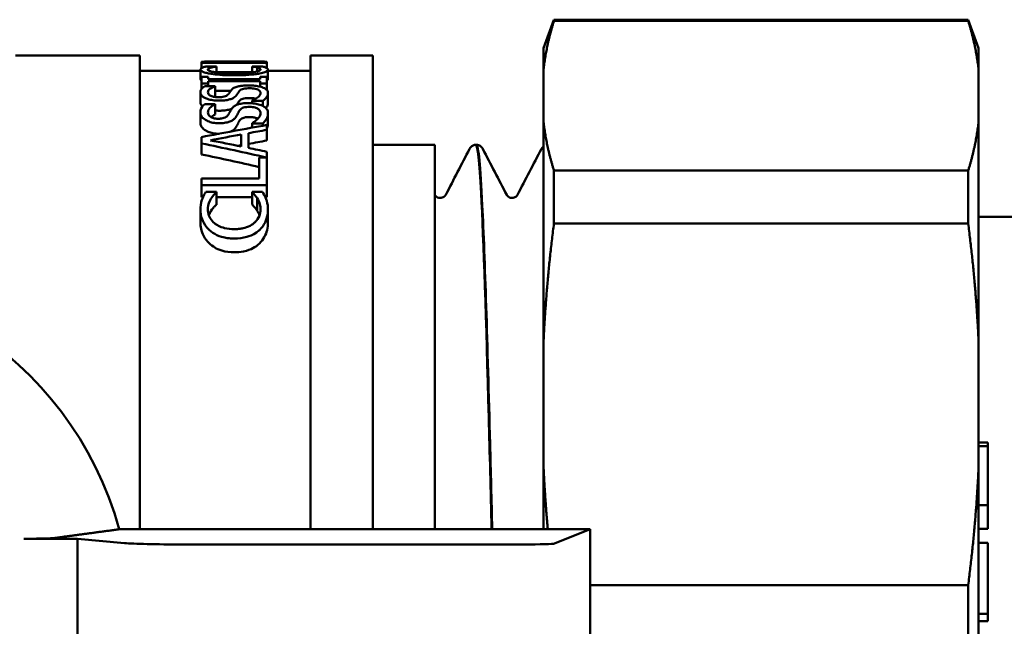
# Model space of a CAD drawing. Header units: millimetres. Extents: x 41 to 192, y 95 to 246.
# Tile 3 of 22: x 75 to 106, y 114 to 134. Entities that reach past the tile are written whole.
import ezdxf

# ---------------------------------------------------------------- set-up
doc = ezdxf.new("R2010")
doc.units = ezdxf.units.MM
doc.layers.add('Видимый контур (ГОСТ)', color=7, linetype='Continuous', lineweight=50)

msp = doc.modelspace()

# ---------------------------------------------------------------- linework, layer by layer
at = {"layer": 'Видимый контур (ГОСТ)'}
for p, q in [((91.513, 132.969), (91.846, 133.885)), ((91.846, 133.847), (91.846, 133.885)), ((105.18, 133.885), (91.846, 133.885)), ((105.18, 133.847), (91.846, 133.847)), ((105.18, 133.885), (105.18, 133.847)), ((105.513, 132.969), (105.18, 133.885)), ((91.513, 132.969), (91.513, 132.29)), ((105.513, 132.29), (105.513, 132.969)), ((78.513, 132.735), (74.513, 132.735)), ((78.513, 132.735), (78.513, 117.484)), ((80.506, 132.494), (80.506, 132.52)), ((80.506, 132.494), (82.606, 132.494)), ((80.506, 132.494), (80.506, 132.33)), ((81.013, 132.535), (80.657, 132.535)), ((80.748, 132.521), (80.748, 132.511)), ((82.364, 132.511), (80.748, 132.511)), ((82.451, 132.535), (82.103, 132.535)), ((82.225, 132.534), (82.225, 132.511)), ((82.364, 132.511), (82.364, 132.521)), ((82.606, 132.52), (82.606, 132.494)), ((82.606, 132.494), (82.606, 132.328)), ((84.013, 132.735), (84.013, 117.484)), ((86.013, 132.735), (84.013, 132.735)), ((86.013, 132.735), (86.013, 117.484)), ((80.469, 132.235), (78.513, 132.235)), ((80.462, 132.248), (80.462, 132.235)), ((80.469, 132.281), (80.469, 131.977)), ((80.982, 132.379), (80.646, 132.379)), ((80.982, 132.379), (80.982, 132.376)), ((80.982, 132.376), (80.982, 132.187)), ((82.129, 132.194), (80.982, 132.194)), ((82.129, 132.376), (82.129, 132.379)), ((82.463, 132.379), (82.129, 132.379)), ((82.129, 132.376), (82.129, 132.188)), ((82.298, 132.345), (82.298, 132.219)), ((82.643, 132.28), (82.643, 131.976)), ((84.013, 132.235), (82.643, 132.235)), ((91.513, 130.586), (91.513, 132.29)), ((105.513, 132.29), (105.513, 130.586)), ((80.72, 132.042), (80.506, 132.042)), ((80.506, 131.828), (80.506, 132.042)), ((80.72, 132.042), (80.72, 131.976)), ((82.392, 131.976), (80.72, 131.976)), ((80.72, 131.903), (80.72, 131.828)), ((80.72, 131.903), (82.392, 131.903)), ((82.606, 132.042), (82.392, 132.042)), ((82.392, 131.976), (82.392, 132.042)), ((82.392, 131.828), (82.392, 131.903)), ((82.606, 132.042), (82.606, 131.828)), ((80.469, 131.54), (80.469, 131.222)), ((80.506, 131.828), (80.72, 131.828)), ((80.506, 131.828), (80.506, 131.656)), ((80.938, 131.744), (80.605, 131.744)), ((80.72, 131.828), (80.72, 131.744)), ((80.938, 131.744), (80.938, 131.737)), ((80.938, 131.737), (80.938, 131.423)), ((81.44, 131.592), (80.938, 131.592)), ((82.392, 131.828), (82.606, 131.828)), ((82.392, 131.828), (82.392, 131.728)), ((82.606, 131.828), (82.606, 131.626)), ((82.643, 131.529), (82.643, 131.211)), ((82.129, 131.273), (82.129, 131.281)), ((82.129, 131.273), (82.48, 131.273)), ((82.129, 131.273), (82.129, 131.195)), ((82.48, 131.273), (82.48, 131.108)), ((80.469, 130.895), (80.469, 130.564)), ((80.938, 131.167), (80.605, 131.167)), ((80.938, 131.167), (80.938, 131.158)), ((80.938, 131.158), (80.938, 130.833)), ((82.643, 130.88), (82.643, 130.549)), ((91.513, 130.586), (91.513, 123.564)), ((105.513, 123.564), (105.513, 130.586)), ((82.129, 130.545), (82.129, 130.555)), ((82.129, 130.545), (82.48, 130.545)), ((82.129, 130.545), (82.129, 130.411)), ((82.48, 130.545), (82.48, 130.473)), ((82.606, 130.495), (82.606, 130.339)), ((82.606, 130.339), (82.606, 129.996)), ((80.506, 129.902), (80.506, 130.106)), ((81.781, 129.805), (81.781, 130.19)), ((82.019, 130.233), (82.019, 129.757)), ((80.506, 129.902), (80.506, 129.55)), ((82.606, 129.635), (82.606, 128.557)), ((86.013, 129.86), (88.013, 129.86)), ((88.013, 129.86), (88.013, 117.484)), ((89.334, 129.86), (89.354, 129.86)), ((82.358, 128.776), (82.358, 129.453)), ((82.586, 129.453), (82.358, 129.453)), ((91.846, 127.324), (91.846, 129.029)), ((105.18, 129.029), (91.846, 129.029)), ((105.18, 129.029), (105.18, 127.324)), ((80.506, 128.557), (80.506, 128.776)), ((82.358, 128.776), (80.506, 128.776)), ((80.506, 128.557), (82.606, 128.557)), ((80.506, 128.557), (80.506, 128.17)), ((82.606, 128.557), (82.606, 128.17)), ((80.55, 128.17), (80.506, 128.17)), ((80.982, 128.343), (80.646, 128.343)), ((80.982, 128.343), (80.982, 128.325)), ((80.982, 128.325), (80.982, 127.931)), ((82.129, 128.17), (80.982, 128.17)), ((82.463, 128.343), (82.129, 128.343)), ((82.129, 128.326), (82.129, 128.343)), ((82.129, 128.326), (82.129, 127.933)), ((82.298, 128.137), (82.298, 127.738)), ((82.606, 128.17), (82.557, 128.17)), ((88.013, 128.25), (88.015, 128.246)), ((80.469, 127.776), (80.469, 127.365)), ((82.643, 127.771), (82.643, 127.36)), ((111.513, 127.535), (105.513, 127.535)), ((105.18, 127.324), (91.846, 127.324)), ((91.513, 119.45), (91.513, 123.564)), ((105.513, 123.564), (105.513, 119.45)), ((105.513, 120.281), (105.813, 120.281)), ((105.513, 120.155), (105.813, 120.155)), ((105.813, 120.281), (105.813, 120.155)), ((105.813, 120.155), (105.813, 119.32)), ((91.513, 119.45), (91.513, 117.484)), ((105.513, 109.52), (105.513, 119.45)), ((105.813, 119.32), (105.813, 118.264)), ((105.513, 118.264), (105.813, 118.264)), ((105.813, 118.264), (105.813, 117.595)), ((105.813, 117.595), (105.813, 117.503)), ((93.013, 117.484), (77.856, 117.484)), ((91.868, 117.027), (93.013, 117.484)), ((93.013, 111.486), (93.013, 117.484)), ((105.513, 117.503), (105.813, 117.503)), ((74.785, 117.18), (76.513, 117.18)), ((76.513, 117.18), (78.025, 117.04)), ((76.513, 111.79), (76.513, 117.18)), ((79.896, 116.995), (90.872, 116.995)), ((105.513, 117.047), (105.813, 117.047)), ((105.813, 117.047), (105.813, 116.524)), ((105.813, 116.524), (105.813, 115.454)), ((105.18, 115.69), (93.013, 115.69)), ((105.18, 115.69), (105.18, 113.279)), ((105.813, 115.454), (105.813, 114.762)), ((105.513, 114.762), (105.813, 114.762)), ((105.813, 114.762), (105.813, 114.525)), ((105.513, 114.525), (105.813, 114.525))]:
    msp.add_line(p, q, dxfattribs=at)
msp.add_arc((67.013, 114.485), 11.25, 15.4597, 100.3303, dxfattribs=at)
for centre, major_axis, ratio, start_param, end_param in [((107.329, 114.485), (53.543, 0), 0.337115, 2.050761, 2.095515), ((109.186, 114.485), (55.6, 0), 0.324638, 2.06924, 2.081302), ((108.842, 114.485), (54.906, 0), 0.328744, 2.086171, 2.106991), ((52.594, 114.485), (-55.195, 0), 0.327022, 4.155224, 4.176194), ((109.186, 114.485), (54.676, 0), 0.324638, 2.078462, 2.090792), ((52.663, 114.485), (-53.543, 0), 0.337115, 4.119381, 4.165521), ((108.842, 114.485), (53.993, 0), 0.328744, 2.095771, 2.097926), ((52.382, 114.485), (-55.6, 0), 0.324638, 4.137687, 4.150217), ((52.663, 114.485), (-52.653, 0), 0.337115, 4.113206, 4.155199), ((79.896, 117.065), (2, 0), 0.034921, 3.502429, 4.712389), ((90.872, 117.03), (1, 0), 0.034921, 4.712389, 6.195919)]:
    msp.add_ellipse(centre, major_axis=major_axis, ratio=ratio, start_param=start_param, end_param=end_param, dxfattribs=at)
for points, weights in [([(91.846, 133.847), (91.6, 133.05), (91.513, 132.29)], [1.00020679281, 1.00592234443, 1]), ([(105.513, 132.29), (105.426, 133.05), (105.18, 133.847)], [1, 1.00592234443, 1.00020679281]), ([(91.513, 130.586), (91.6, 129.826), (91.846, 129.029)], [1, 1.00592234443, 1.00020679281]), ([(105.18, 129.029), (105.426, 129.826), (105.513, 130.586)], [1.00020679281, 1.00592234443, 1]), ([(91.846, 127.324), (91.6, 125.399), (91.513, 123.564)], [1.00020679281, 1.00592234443, 1]), ([(105.513, 123.564), (105.426, 125.399), (105.18, 127.324)], [1, 1.00592234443, 1.00020679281]), ([(91.513, 119.45), (91.559, 118.476), (91.649, 117.484)], [1, 1.00313351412, 1.00300903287]), ([(105.18, 115.69), (105.426, 117.615), (105.513, 119.45)], [1.00020679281, 1.00592234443, 1])]:
    msp.add_rational_spline(points, weights, degree=2, dxfattribs=at)
for points, knots in [([(80.657, 132.535), (80.622, 132.535), (80.594, 132.534), (80.541, 132.533), (80.525, 132.531), (80.508, 132.526), (80.506, 132.523), (80.506, 132.52)], [-0.08098697, -0.08098697, -0.08098697, -0.08098697, -0.05758789, -0.05758789, -0.02422764, -0.02422764, 0, 0, 0, 0]), ([(80.748, 132.521), (80.748, 132.527), (80.765, 132.529), (80.797, 132.532), (80.829, 132.533), (80.874, 132.534)], [-0.04178737, -0.04178737, -0.04178737, -0.04178737, -0.02607284, -0.02607284, 0, 0, 0, 0]), ([(80.874, 132.534), (80.908, 132.535), (80.951, 132.535), (81.054, 132.535), (81.112, 132.535), (81.294, 132.534), (81.426, 132.534), (81.554, 132.534)], [-0.07874265, -0.07874265, -0.07874265, -0.07874265, -0.05882624, -0.05882624, -0.03857284, -0.03857284, 0, 0, 0, 0]), ([(81.554, 132.534), (81.649, 132.534), (81.746, 132.534), (81.898, 132.534), (81.976, 132.535), (82.122, 132.535), (82.179, 132.535), (82.225, 132.534)], [-0.09505179, -0.09505179, -0.09505179, -0.09505179, -0.05252765, -0.05252765, -0.02458998, -0.02458998, 0, 0, 0, 0]), ([(82.225, 132.534), (82.251, 132.534), (82.274, 132.534), (82.318, 132.532), (82.33, 132.531), (82.357, 132.528), (82.364, 132.525), (82.364, 132.521)], [-0.04463493, -0.04463493, -0.04463493, -0.04463493, -0.0394818, -0.0394818, -0.03223256, -0.03223256, 0, 0, 0, 0]), ([(82.606, 132.52), (82.606, 132.525), (82.601, 132.528), (82.574, 132.532), (82.555, 132.534), (82.497, 132.535), (82.475, 132.535), (82.451, 132.535)], [-0.08393698, -0.08393698, -0.08393698, -0.08393698, -0.04629876, -0.04629876, -0.01677267, -0.01677267, -0.00248742, -0.00248742, -0.00248742, -0.00248742]), ([(80.523, 132.34), (80.506, 132.331), (80.48, 132.317), (80.47, 132.291), (80.469, 132.286), (80.469, 132.281)], [-0.04735293, -0.04735293, -0.04735293, -0.04735293, -0.00943695, -0.00943695, 0, 0, 0, 0]), ([(80.469, 132.281), (80.469, 132.263), (80.482, 132.245), (80.542, 132.209), (80.586, 132.192), (80.678, 132.168), (80.716, 132.159), (80.758, 132.152)], [-0.0777057, -0.0777057, -0.0777057, -0.0777057, -0.04627267, -0.04627267, -0.01698229, -0.01698229, 0, 0, 0, 0]), ([(80.646, 132.379), (80.61, 132.37), (80.574, 132.36), (80.537, 132.346), (80.53, 132.343), (80.523, 132.34)], [-0.03096971, -0.03096971, -0.03096971, -0.03096971, -0.00668747, -0.00668747, 0, 0, 0, 0]), ([(80.707, 132.281), (80.707, 132.295), (80.716, 132.312), (80.781, 132.335), (80.794, 132.339), (80.807, 132.343)], [-0.05015194, -0.05015194, -0.05015194, -0.05015194, -0.00851411, -0.00851411, 0, 0, 0, 0]), ([(80.923, 132.196), (80.87, 132.204), (80.825, 132.215), (80.763, 132.234), (80.734, 132.246), (80.71, 132.267), (80.707, 132.274), (80.707, 132.281)], [-0.06826663, -0.06826663, -0.06826663, -0.06826663, -0.03662365, -0.03662365, -0.01217676, -0.01217676, 0, 0, 0, 0]), ([(80.758, 132.152), (80.834, 132.138), (80.919, 132.126), (81.124, 132.106), (81.233, 132.101), (81.408, 132.096), (81.483, 132.095), (81.558, 132.095)], [-0.07888148, -0.07888148, -0.07888148, -0.07888148, -0.0530677, -0.0530677, -0.02229991, -0.02229991, 0, 0, 0, 0]), ([(80.807, 132.343), (80.843, 132.352), (80.88, 132.36), (80.96, 132.372), (80.971, 132.374), (80.982, 132.376)], [-0.03703111, -0.03703111, -0.03703111, -0.03703111, -0.00508309, -0.00508309, 0, 0, 0, 0]), ([(81.558, 132.158), (81.461, 132.158), (81.363, 132.159), (81.186, 132.168), (81.104, 132.173), (80.993, 132.185), (80.956, 132.19), (80.923, 132.196)], [-0.06706158, -0.06706158, -0.06706158, -0.06706158, -0.03813165, -0.03813165, -0.01309866, -0.01309866, 0, 0, 0, 0]), ([(82.192, 132.197), (82.134, 132.187), (82.068, 132.18), (81.901, 132.165), (81.812, 132.162), (81.68, 132.158), (81.618, 132.158), (81.558, 132.158)], [-0.05607046, -0.05607046, -0.05607046, -0.05607046, -0.04007095, -0.04007095, -0.01821402, -0.01821402, 0, 0, 0, 0]), ([(81.558, 132.095), (81.683, 132.095), (81.811, 132.097), (82.062, 132.111), (82.161, 132.121), (82.28, 132.137), (82.326, 132.144), (82.368, 132.152)], [-0.06509659, -0.06509659, -0.06509659, -0.06509659, -0.04193507, -0.04193507, -0.01723639, -0.01723639, 0, 0, 0, 0]), ([(82.129, 132.376), (82.147, 132.374), (82.2, 132.367), (82.272, 132.351), (82.285, 132.348), (82.298, 132.345)], [-0.03884149, -0.03884149, -0.03884149, -0.03884149, -0.00776409, -0.00776409, 0, 0, 0, 0]), ([(82.402, 132.281), (82.402, 132.269), (82.392, 132.258), (82.351, 132.236), (82.321, 132.225), (82.251, 132.208), (82.223, 132.202), (82.192, 132.197)], [-0.05899451, -0.05899451, -0.05899451, -0.05899451, -0.03434383, -0.03434383, -0.01213344, -0.01213344, 0, 0, 0, 0]), ([(82.298, 132.345), (82.328, 132.337), (82.379, 132.322), (82.4, 132.293), (82.402, 132.287), (82.402, 132.281)], [-0.05447016, -0.05447016, -0.05447016, -0.05447016, -0.01075869, -0.01075869, 0, 0, 0, 0]), ([(82.368, 132.152), (82.438, 132.166), (82.496, 132.181), (82.584, 132.214), (82.614, 132.232), (82.639, 132.259), (82.643, 132.27), (82.643, 132.28)], [-0.07649448, -0.07649448, -0.07649448, -0.07649448, -0.04758537, -0.04758537, -0.01823812, -0.01823812, 0, 0, 0, 0]), ([(82.582, 132.34), (82.554, 132.353), (82.531, 132.359), (82.482, 132.373), (82.473, 132.376), (82.463, 132.379)], [-0.03474601, -0.03474601, -0.03474601, -0.03474601, -0.00687502, -0.00687502, 0, 0, 0, 0]), ([(82.643, 132.28), (82.643, 132.301), (82.632, 132.313), (82.599, 132.332), (82.591, 132.336), (82.582, 132.34)], [-0.03726718, -0.03726718, -0.03726718, -0.03726718, -0.00851971, -0.00851971, 0, 0, 0, 0]), ([(80.506, 131.926), (80.5, 131.93), (80.495, 131.934), (80.475, 131.951), (80.469, 131.964), (80.469, 131.977)], [0.04920803, 0.04920803, 0.04920803, 0.04920803, 0.05593773, 0.05593773, 0.07837553, 0.07837553, 0.07837553, 0.07837553]), ([(80.605, 131.744), (80.546, 131.707), (80.493, 131.658), (80.471, 131.574), (80.469, 131.557), (80.469, 131.54)], [-0.07935941, -0.07935941, -0.07935941, -0.07935941, -0.01586377, -0.01586377, 0, 0, 0, 0]), ([(80.469, 131.54), (80.469, 131.517), (80.475, 131.493), (80.502, 131.448), (80.522, 131.427), (80.599, 131.371), (80.659, 131.347), (80.749, 131.316), (80.804, 131.302), (80.931, 131.283), (80.999, 131.279), (81.069, 131.279)], [-0.08022478, -0.08022478, -0.08022478, -0.08022478, -0.06904745, -0.06904745, -0.05875803, -0.05875803, -0.04118676, -0.04118676, -0.02111569, -0.02111569, 0, 0, 0, 0]), ([(80.71, 131.546), (80.71, 131.577), (80.724, 131.606), (80.781, 131.662), (80.824, 131.688), (80.885, 131.718), (80.91, 131.728), (80.938, 131.737)], [-0.05499763, -0.05499763, -0.05499763, -0.05499763, -0.03432136, -0.03432136, -0.01288, -0.01288, 0, 0, 0, 0]), ([(81.04, 131.39), (81.013, 131.39), (80.986, 131.392), (80.935, 131.397), (80.911, 131.4), (80.854, 131.413), (80.824, 131.423), (80.765, 131.453), (80.741, 131.472), (80.715, 131.51), (80.71, 131.529), (80.71, 131.546)], [-0.0636175, -0.0636175, -0.0636175, -0.0636175, -0.05545596, -0.05545596, -0.04760273, -0.04760273, -0.03503321, -0.03503321, -0.01646221, -0.01646221, 0, 0, 0, 0]), ([(81.478, 131.637), (81.446, 131.603), (81.422, 131.566), (81.382, 131.51), (81.375, 131.5), (81.367, 131.49)], [-0.05195779, -0.05195779, -0.05195779, -0.05195779, -0.0091114, -0.0091114, 0, 0, 0, 0]), ([(82.007, 131.769), (81.943, 131.769), (81.88, 131.766), (81.752, 131.754), (81.706, 131.745), (81.623, 131.725), (81.581, 131.709), (81.518, 131.675), (81.495, 131.656), (81.478, 131.637)], [-0.0609413, -0.0609413, -0.0609413, -0.0609413, -0.0506048, -0.0506048, -0.03913942, -0.03913942, -0.01883039, -0.01883039, 0, 0, 0, 0]), ([(81.634, 131.461), (81.671, 131.514), (81.682, 131.532), (81.715, 131.575), (81.722, 131.584), (81.73, 131.593)], [-0.04121581, -0.04121581, -0.04121581, -0.04121581, -0.00887024, -0.00887024, 0, 0, 0, 0]), ([(81.73, 131.593), (81.742, 131.608), (81.76, 131.623), (81.809, 131.648), (81.835, 131.655), (81.883, 131.667), (81.915, 131.671), (81.983, 131.677), (82.017, 131.678), (82.051, 131.678)], [-0.03599926, -0.03599926, -0.03599926, -0.03599926, -0.02847672, -0.02847672, -0.02110823, -0.02110823, -0.01021645, -0.01021645, 0, 0, 0, 0]), ([(82.453, 131.71), (82.409, 131.725), (82.359, 131.737), (82.258, 131.753), (82.194, 131.761), (82.08, 131.768), (82.043, 131.769), (82.007, 131.769)], [-0.06725739, -0.06725739, -0.06725739, -0.06725739, -0.03496301, -0.03496301, -0.01093822, -0.01093822, 0, 0, 0, 0]), ([(82.051, 131.678), (82.083, 131.678), (82.115, 131.677), (82.176, 131.672), (82.203, 131.668), (82.271, 131.654), (82.3, 131.643), (82.351, 131.62), (82.371, 131.602), (82.397, 131.564), (82.402, 131.542), (82.402, 131.522)], [-0.05696517, -0.05696517, -0.05696517, -0.05696517, -0.05120905, -0.05120905, -0.04573363, -0.04573363, -0.03652566, -0.03652566, -0.01889598, -0.01889598, 0, 0, 0, 0]), ([(82.402, 131.522), (82.402, 131.49), (82.385, 131.459), (82.334, 131.401), (82.295, 131.366), (82.2, 131.312), (82.166, 131.296), (82.129, 131.281)], [-0.09619621, -0.09619621, -0.09619621, -0.09619621, -0.05329218, -0.05329218, -0.01675747, -0.01675747, 0, 0, 0, 0]), ([(82.643, 131.529), (82.643, 131.559), (82.636, 131.59), (82.606, 131.626), (82.583, 131.652), (82.504, 131.691), (82.48, 131.701), (82.453, 131.71)], [-0.1476984, -0.1476984, -0.1476984, -0.1476984, -0.0450534, -0.0450534, -0.0122238, -0.0122238, 0, 0, 0, 0]), ([(82.48, 131.273), (82.516, 131.302), (82.548, 131.333), (82.606, 131.399), (82.624, 131.427), (82.641, 131.485), (82.643, 131.507), (82.643, 131.529)], [-0.07764056, -0.07764056, -0.07764056, -0.07764056, -0.05134554, -0.05134554, -0.01959245, -0.01959245, 0, 0, 0, 0]), ([(80.537, 131.096), (80.517, 131.113), (80.501, 131.131), (80.475, 131.173), (80.469, 131.198), (80.469, 131.222)], [0.05563113, 0.05563113, 0.05563113, 0.05563113, 0.0615745, 0.0615745, 0.06983768, 0.06983768, 0.06983768, 0.06983768]), ([(81.367, 131.49), (81.354, 131.473), (81.334, 131.455), (81.286, 131.429), (81.264, 131.42), (81.21, 131.404), (81.179, 131.399), (81.111, 131.392), (81.076, 131.39), (81.04, 131.39)], [-0.04777831, -0.04777831, -0.04777831, -0.04777831, -0.03138085, -0.03138085, -0.02119722, -0.02119722, -0.01056853, -0.01056853, 0, 0, 0, 0]), ([(81.069, 131.279), (81.128, 131.279), (81.188, 131.281), (81.304, 131.294), (81.351, 131.304), (81.407, 131.318), (81.429, 131.325), (81.449, 131.332)], [-0.03236062, -0.03236062, -0.03236062, -0.03236062, -0.02072985, -0.02072985, -0.00841384, -0.00841384, 0, 0, 0, 0]), ([(81.449, 131.332), (81.485, 131.345), (81.516, 131.36), (81.571, 131.394), (81.592, 131.413), (81.617, 131.439), (81.626, 131.45), (81.634, 131.461)], [-0.03685334, -0.03685334, -0.03685334, -0.03685334, -0.02419752, -0.02419752, -0.00995534, -0.00995534, 0, 0, 0, 0]), ([(82.007, 131.2), (81.941, 131.2), (81.876, 131.197), (81.749, 131.179), (81.703, 131.167), (81.619, 131.14), (81.578, 131.118), (81.517, 131.072), (81.495, 131.048), (81.478, 131.024)], [-0.06251732, -0.06251732, -0.06251732, -0.06251732, -0.05148287, -0.05148287, -0.03970325, -0.03970325, -0.0187765, -0.0187765, 0, 0, 0, 0]), ([(81.73, 131.277), (81.714, 131.258), (81.699, 131.238), (81.679, 131.208), (81.671, 131.196), (81.655, 131.171), (81.645, 131.158), (81.636, 131.144)], [0, 0, 0, 0, 0.0179072, 0.0179072, 0.02841084, 0.02841084, 0.04046373, 0.04046373, 0.04046373, 0.04046373]), ([(82.051, 131.363), (82.006, 131.363), (81.96, 131.361), (81.877, 131.351), (81.85, 131.344), (81.807, 131.331), (81.788, 131.322), (81.754, 131.301), (81.74, 131.289), (81.73, 131.277)], [0, 0, 0, 0, 0.0136565, 0.0136565, 0.02665798, 0.02665798, 0.04389522, 0.04389522, 0.06369893, 0.06369893, 0.06369893, 0.06369893]), ([(82.453, 131.121), (82.409, 131.141), (82.358, 131.157), (82.258, 131.179), (82.193, 131.191), (82.077, 131.199), (82.042, 131.2), (82.007, 131.2)], [-0.06976872, -0.06976872, -0.06976872, -0.06976872, -0.03525294, -0.03525294, -0.0105816, -0.0105816, 0, 0, 0, 0]), ([(82.251, 131.342), (82.229, 131.348), (82.204, 131.352), (82.137, 131.361), (82.095, 131.363), (82.051, 131.363)], [0.05812616, 0.05812616, 0.05812616, 0.05812616, 0.07523743, 0.07523743, 0.10077737, 0.10077737, 0.10077737, 0.10077737]), ([(82.643, 131.211), (82.643, 131.174), (82.636, 131.134), (82.604, 131.078), (82.591, 131.06), (82.576, 131.043)], [0, 0, 0, 0, 0.03305372, 0.03305372, 0.04873108, 0.04873108, 0.04873108, 0.04873108]), ([(80.605, 131.167), (80.545, 131.117), (80.492, 131.051), (80.47, 130.939), (80.469, 130.917), (80.469, 130.895)], [-0.0825101, -0.0825101, -0.0825101, -0.0825101, -0.01586781, -0.01586781, 0, 0, 0, 0]), ([(80.469, 130.895), (80.469, 130.862), (80.475, 130.83), (80.506, 130.768), (80.528, 130.738), (80.604, 130.671), (80.66, 130.64), (80.758, 130.598), (80.812, 130.581), (80.903, 130.564), (80.935, 130.56), (81.002, 130.554), (81.035, 130.552), (81.069, 130.552)], [-0.09251992, -0.09251992, -0.09251992, -0.09251992, -0.07619344, -0.07619344, -0.06122749, -0.06122749, -0.03988738, -0.03988738, -0.02027437, -0.02027437, -0.01018636, -0.01018636, 0, 0, 0, 0]), ([(80.71, 130.903), (80.71, 130.944), (80.724, 130.983), (80.781, 131.057), (80.824, 131.093), (80.886, 131.132), (80.911, 131.146), (80.938, 131.158)], [-0.05919536, -0.05919536, -0.05919536, -0.05919536, -0.03593978, -0.03593978, -0.01270605, -0.01270605, 0, 0, 0, 0]), ([(81.04, 130.698), (81.013, 130.698), (80.986, 130.7), (80.934, 130.706), (80.91, 130.711), (80.853, 130.728), (80.824, 130.742), (80.763, 130.781), (80.74, 130.807), (80.715, 130.857), (80.71, 130.88), (80.71, 130.903)], [-0.06514794, -0.06514794, -0.06514794, -0.06514794, -0.05692821, -0.05692821, -0.04896766, -0.04896766, -0.03622143, -0.03622143, -0.01650423, -0.01650423, 0, 0, 0, 0]), ([(81.449, 131.01), (81.404, 130.994), (81.353, 130.981), (81.273, 130.968), (81.239, 130.963), (81.151, 130.957), (81.11, 130.956), (81.069, 130.956)], [0, 0, 0, 0, 0.01878967, 0.01878967, 0.02632133, 0.02632133, 0.03266426, 0.03266426, 0.03266426, 0.03266426]), ([(81.478, 131.024), (81.446, 130.978), (81.422, 130.928), (81.381, 130.854), (81.374, 130.842), (81.367, 130.829)], [-0.05404015, -0.05404015, -0.05404015, -0.05404015, -0.00906421, -0.00906421, 0, 0, 0, 0]), ([(81.634, 130.791), (81.671, 130.859), (81.682, 130.884), (81.715, 130.942), (81.722, 130.954), (81.73, 130.966)], [-0.04306141, -0.04306141, -0.04306141, -0.04306141, -0.0088672, -0.0088672, 0, 0, 0, 0]), ([(81.73, 130.966), (81.743, 130.986), (81.761, 131.006), (81.813, 131.04), (81.838, 131.049), (81.886, 131.064), (81.918, 131.07), (81.985, 131.077), (82.018, 131.079), (82.051, 131.079)], [-0.03699806, -0.03699806, -0.03699806, -0.03699806, -0.02840562, -0.02840562, -0.02071852, -0.02071852, -0.00989551, -0.00989551, 0, 0, 0, 0]), ([(82.051, 131.079), (82.083, 131.079), (82.115, 131.077), (82.175, 131.07), (82.203, 131.065), (82.267, 131.047), (82.297, 131.033), (82.352, 130.999), (82.373, 130.975), (82.397, 130.924), (82.402, 130.897), (82.402, 130.87)], [-0.06463746, -0.06463746, -0.06463746, -0.06463746, -0.05682033, -0.05682033, -0.04934387, -0.04934387, -0.03764307, -0.03764307, -0.01895673, -0.01895673, 0, 0, 0, 0]), ([(82.643, 130.88), (82.643, 130.92), (82.636, 130.961), (82.605, 131.01), (82.582, 131.045), (82.502, 131.097), (82.479, 131.109), (82.453, 131.121)], [-0.1516284, -0.1516284, -0.1516284, -0.1516284, -0.0459958, -0.0459958, -0.0120774, -0.0120774, 0, 0, 0, 0]), ([(82.48, 130.545), (82.517, 130.584), (82.548, 130.623), (82.605, 130.708), (82.624, 130.746), (82.641, 130.824), (82.643, 130.852), (82.643, 130.88)], [-0.08691833, -0.08691833, -0.08691833, -0.08691833, -0.05526038, -0.05526038, -0.01965921, -0.01965921, 0, 0, 0, 0]), ([(81.069, 130.215), (81.001, 130.215), (80.935, 130.22), (80.815, 130.243), (80.763, 130.26), (80.669, 130.3), (80.614, 130.329), (80.534, 130.397), (80.509, 130.429), (80.476, 130.496), (80.469, 130.53), (80.469, 130.564)], [0.00007689, 0.00007689, 0.00007689, 0.00007689, 0.02038258, 0.02038258, 0.03931332, 0.03931332, 0.05905105, 0.05905105, 0.07481169, 0.07481169, 0.0912901, 0.0912901, 0.0912901, 0.0912901]), ([(81.367, 130.829), (81.352, 130.803), (81.33, 130.777), (81.277, 130.743), (81.254, 130.732), (81.2, 130.714), (81.172, 130.708), (81.126, 130.702), (81.109, 130.7), (81.075, 130.698), (81.058, 130.698), (81.04, 130.698)], [-0.05263586, -0.05263586, -0.05263586, -0.05263586, -0.03066837, -0.03066837, -0.01973648, -0.01973648, -0.01028981, -0.01028981, -0.00526709, -0.00526709, 0, 0, 0, 0]), ([(81.069, 130.552), (81.129, 130.552), (81.189, 130.556), (81.306, 130.573), (81.354, 130.586), (81.409, 130.604), (81.43, 130.613), (81.449, 130.621)], [-0.03235033, -0.03235033, -0.03235033, -0.03235033, -0.02067636, -0.02067636, -0.00820763, -0.00820763, 0, 0, 0, 0]), ([(81.449, 130.621), (81.486, 130.639), (81.517, 130.659), (81.569, 130.701), (81.59, 130.725), (81.618, 130.763), (81.627, 130.777), (81.634, 130.791)], [-0.04511717, -0.04511717, -0.04511717, -0.04511717, -0.02766918, -0.02766918, -0.00994251, -0.00994251, 0, 0, 0, 0]), ([(81.73, 130.636), (81.715, 130.612), (81.7, 130.587), (81.683, 130.553), (81.677, 130.54), (81.654, 130.497), (81.644, 130.477), (81.634, 130.458)], [0, 0, 0, 0, 0.01810544, 0.01810544, 0.02435818, 0.02435818, 0.02913814, 0.02913814, 0.02913814, 0.02913814]), ([(82.051, 130.752), (82.007, 130.752), (81.962, 130.749), (81.88, 130.736), (81.852, 130.727), (81.809, 130.71), (81.789, 130.697), (81.754, 130.669), (81.74, 130.653), (81.73, 130.636)], [0, 0, 0, 0, 0.01338792, 0.01338792, 0.02658991, 0.02658991, 0.04562663, 0.04562663, 0.06746046, 0.06746046, 0.06746046, 0.06746046]), ([(82.315, 130.694), (82.306, 130.7), (82.295, 130.705), (82.256, 130.723), (82.224, 130.733), (82.167, 130.744), (82.145, 130.747), (82.1, 130.751), (82.075, 130.752), (82.051, 130.752)], [0.03895125, 0.03895125, 0.03895125, 0.03895125, 0.04288902, 0.04288902, 0.0516455, 0.0516455, 0.05653327, 0.05653327, 0.06173077, 0.06173077, 0.06173077, 0.06173077]), ([(82.402, 130.87), (82.402, 130.829), (82.385, 130.787), (82.327, 130.703), (82.285, 130.659), (82.197, 130.594), (82.165, 130.574), (82.129, 130.555)], [-0.083501, -0.083501, -0.083501, -0.083501, -0.0504542, -0.0504542, -0.01649167, -0.01649167, 0, 0, 0, 0]), ([(81.634, 130.458), (81.619, 130.43), (81.599, 130.401), (81.552, 130.351), (81.517, 130.319), (81.452, 130.287)], [0, 0, 0, 0, 0.01987226, 0.01987226, 0.03684287, 0.03684287, 0.03684287, 0.03684287]), ([(82.643, 130.549), (82.643, 130.503), (82.637, 130.454), (82.615, 130.397), (82.611, 130.388), (82.606, 130.379)], [0, 0, 0, 0, 0.03259571, 0.03259571, 0.03880588, 0.03880588, 0.03880588, 0.03880588]), ([(89.134, 129.727), (89.143, 129.745), (89.156, 129.768), (89.198, 129.809), (89.217, 129.824), (89.268, 129.849), (89.3, 129.858), (89.334, 129.86)], [0, 0, 0, 0, 0.03596391, 0.03596391, 0.05467698, 0.05467698, 0.07406331, 0.07406331, 0.07406331, 0.07406331]), ([(89.334, 129.853), (89.39, 129.851), (89.445, 129.326), (89.501, 128.307), (89.584, 126.794), (89.666, 124.203), (89.749, 121.084), (89.779, 119.939), (89.81, 118.726), (89.84, 117.483)], [-29.846075, -29.846075, -29.846075, -29.846075, -29.391775, -29.391775, -29.391775, -28.717985, -28.717985, -28.717985, -28.470637, -28.470637, -28.470637, -28.470637]), ([(89.354, 129.86), (89.401, 129.858), (89.444, 129.84), (89.5, 129.802), (89.517, 129.783), (89.541, 129.751), (89.549, 129.739), (89.555, 129.727)], [0, 0, 0, 0, 0.02670637, 0.02670637, 0.05144768, 0.05144768, 0.07402667, 0.07402667, 0.07402667, 0.07402667]), ([(89.859, 117.483), (89.837, 118.424), (89.814, 119.347), (89.791, 120.236), (89.708, 123.457), (89.624, 126.211), (89.541, 127.906), (89.479, 129.18), (89.416, 129.849), (89.354, 129.855)], [22.187451, 22.187451, 22.187451, 22.187451, 22.374515, 22.374515, 22.374515, 23.05229, 23.05229, 23.05229, 23.561945, 23.561945, 23.561945, 23.561945]), ([(91.445, 129.727), (91.455, 129.745), (91.467, 129.768), (91.5, 129.8), (91.506, 129.805), (91.513, 129.81)], [0, 0, 0, 0, 0.03596391, 0.03596391, 0.04293796, 0.04293796, 0.04293796, 0.04293796]), ([(80.523, 128.106), (80.503, 128.05), (80.477, 127.963), (80.469, 127.818), (80.469, 127.797), (80.469, 127.776)], [-0.06440926, -0.06440926, -0.06440926, -0.06440926, -0.00948127, -0.00948127, 0, 0, 0, 0]), ([(80.646, 128.343), (80.613, 128.293), (80.572, 128.224), (80.534, 128.133), (80.528, 128.12), (80.523, 128.106)], [-0.0432429, -0.0432429, -0.0432429, -0.0432429, -0.00650508, -0.00650508, 0, 0, 0, 0]), ([(80.707, 127.774), (80.707, 127.841), (80.714, 127.95), (80.787, 128.09), (80.797, 128.107), (80.807, 128.123)], [-0.06753342, -0.06753342, -0.06753342, -0.06753342, -0.00813062, -0.00813062, 0, 0, 0, 0]), ([(80.807, 128.123), (80.836, 128.168), (80.873, 128.22), (80.965, 128.309), (80.974, 128.317), (80.982, 128.325)], [-0.04984914, -0.04984914, -0.04984914, -0.04984914, -0.00453401, -0.00453401, 0, 0, 0, 0]), ([(82.129, 128.326), (82.149, 128.31), (82.205, 128.263), (82.278, 128.166), (82.288, 128.151), (82.298, 128.137)], [-0.04958468, -0.04958468, -0.04958468, -0.04958468, -0.00738913, -0.00738913, 0, 0, 0, 0]), ([(82.298, 128.137), (82.332, 128.084), (82.385, 127.989), (82.401, 127.823), (82.402, 127.798), (82.402, 127.774)], [-0.07449189, -0.07449189, -0.07449189, -0.07449189, -0.01080787, -0.01080787, 0, 0, 0, 0]), ([(82.582, 128.106), (82.553, 128.187), (82.53, 128.224), (82.478, 128.317), (82.47, 128.33), (82.463, 128.343)], [-0.04588896, -0.04588896, -0.04588896, -0.04588896, -0.00667778, -0.00667778, 0, 0, 0, 0]), ([(82.643, 127.771), (82.643, 127.885), (82.632, 127.958), (82.596, 128.07), (82.589, 128.088), (82.582, 128.106)], [-0.05176489, -0.05176489, -0.05176489, -0.05176489, -0.00847019, -0.00847019, 0, 0, 0, 0]), ([(88.015, 128.246), (88.019, 128.239), (88.025, 128.225), (88.06, 128.192), (88.077, 128.178), (88.125, 128.156), (88.156, 128.148), (88.188, 128.148)], [0, 0, 0, 0, 0.03591056, 0.03591056, 0.05475101, 0.05475101, 0.0742922, 0.0742922, 0.0742922, 0.0742922]), ([(88.188, 128.148), (88.234, 128.148), (88.277, 128.165), (88.327, 128.199), (88.34, 128.214), (88.356, 128.235), (88.36, 128.242), (88.362, 128.246)], [0, 0, 0, 0, 0.02786016, 0.02786016, 0.05200727, 0.05200727, 0.07426014, 0.07426014, 0.07426014, 0.07426014]), ([(90.326, 128.246), (90.33, 128.239), (90.337, 128.225), (90.371, 128.192), (90.389, 128.178), (90.436, 128.156), (90.468, 128.148), (90.5, 128.148)], [0, 0, 0, 0, 0.03591056, 0.03591056, 0.05475101, 0.05475101, 0.0742922, 0.0742922, 0.0742922, 0.0742922]), ([(90.5, 128.148), (90.545, 128.148), (90.589, 128.165), (90.638, 128.199), (90.651, 128.214), (90.667, 128.235), (90.671, 128.242), (90.673, 128.246)], [0, 0, 0, 0, 0.02786016, 0.02786016, 0.05200727, 0.05200727, 0.07426014, 0.07426014, 0.07426014, 0.07426014]), ([(80.469, 127.776), (80.469, 127.673), (80.484, 127.569), (80.544, 127.402), (80.587, 127.304), (80.699, 127.171), (80.727, 127.142), (80.758, 127.115)], [-0.1455792, -0.1455792, -0.1455792, -0.1455792, -0.0654532, -0.0654532, -0.0148531, -0.0148531, 0, 0, 0, 0]), ([(80.923, 127.332), (80.863, 127.382), (80.817, 127.438), (80.754, 127.546), (80.726, 127.611), (80.709, 127.719), (80.707, 127.747), (80.707, 127.774)], [-0.0916433, -0.0916433, -0.0916433, -0.0916433, -0.0476653, -0.0476653, -0.01220939, -0.01220939, 0, 0, 0, 0]), ([(80.807, 127.724), (80.78, 127.68), (80.759, 127.635), (80.742, 127.588), (80.742, 127.586), (80.741, 127.585)], [0, 0, 0, 0, 0.02113907, 0.02113907, 0.02178791, 0.02178791, 0.02178791, 0.02178791]), ([(80.982, 127.931), (80.957, 127.907), (80.93, 127.879), (80.888, 127.836), (80.853, 127.797), (80.807, 127.724)], [0, 0, 0, 0, 0.0134261, 0.0134261, 0.02341545, 0.02341545, 0.02341545, 0.02341545]), ([(82.298, 127.738), (82.276, 127.772), (82.25, 127.807), (82.198, 127.867), (82.16, 127.907), (82.129, 127.933)], [0, 0, 0, 0, 0.01691068, 0.01691068, 0.03179341, 0.03179341, 0.03179341, 0.03179341]), ([(82.402, 127.774), (82.402, 127.708), (82.39, 127.641), (82.333, 127.494), (82.289, 127.435), (82.236, 127.377), (82.215, 127.357), (82.192, 127.338)], [-0.0444332, -0.0444332, -0.0444332, -0.0444332, -0.02949945, -0.02949945, -0.01062883, -0.01062883, 0, 0, 0, 0]), ([(82.368, 127.116), (82.447, 127.19), (82.506, 127.272), (82.586, 127.432), (82.62, 127.528), (82.641, 127.688), (82.643, 127.729), (82.643, 127.771)], [-0.1309996, -0.1309996, -0.1309996, -0.1309996, -0.0701548, -0.0701548, -0.0184042, -0.0184042, 0, 0, 0, 0]), ([(80.758, 126.682), (80.681, 126.754), (80.622, 126.834), (80.491, 127.08), (80.469, 127.238), (80.469, 127.365)], [0, 0, 0, 0, 0.037743, 0.037743, 0.110441, 0.110441, 0.110441, 0.110441]), ([(80.758, 127.115), (80.827, 127.053), (80.907, 126.998), (81.103, 126.905), (81.194, 126.882), (81.3, 126.86), (81.349, 126.853), (81.424, 126.846), (81.45, 126.844), (81.503, 126.842), (81.531, 126.841), (81.558, 126.841)], [-0.06501355, -0.06501355, -0.06501355, -0.06501355, -0.04891947, -0.04891947, -0.03093045, -0.03093045, -0.01599948, -0.01599948, -0.00813983, -0.00813983, 0, 0, 0, 0]), ([(81.558, 127.144), (81.451, 127.144), (81.346, 127.154), (81.189, 127.193), (81.093, 127.222), (80.972, 127.295), (80.946, 127.312), (80.923, 127.332)], [-0.1129816, -0.1129816, -0.1129816, -0.1129816, -0.0476498, -0.0476498, -0.0107634, -0.0107634, 0, 0, 0, 0]), ([(82.192, 127.338), (82.142, 127.296), (82.083, 127.26), (81.926, 127.19), (81.847, 127.173), (81.772, 127.158), (81.732, 127.153), (81.669, 127.148), (81.648, 127.146), (81.603, 127.144), (81.58, 127.144), (81.558, 127.144)], [-0.0442561, -0.0442561, -0.0442561, -0.0442561, -0.03642799, -0.03642799, -0.02568254, -0.02568254, -0.01336537, -0.01336537, -0.00681569, -0.00681569, 0, 0, 0, 0]), ([(81.558, 126.841), (81.698, 126.841), (81.836, 126.857), (82.035, 126.915), (82.155, 126.956), (82.307, 127.063), (82.339, 127.089), (82.368, 127.116)], [-0.1563356, -0.1563356, -0.1563356, -0.1563356, -0.0638751, -0.0638751, -0.0143784, -0.0143784, 0, 0, 0, 0]), ([(82.643, 127.36), (82.643, 127.277), (82.634, 127.193), (82.596, 127.046), (82.57, 126.967), (82.483, 126.813), (82.432, 126.746), (82.368, 126.684)], [0, 0, 0, 0, 0.03633663, 0.03633663, 0.06361637, 0.06361637, 0.08702228, 0.08702228, 0.08702228, 0.08702228]), ([(81.558, 126.399), (81.421, 126.399), (81.284, 126.414), (81.065, 126.481), (80.99, 126.518), (80.867, 126.59), (80.809, 126.634), (80.758, 126.682)], [0, 0, 0, 0, 0.0411109, 0.0411109, 0.0711026, 0.0711026, 0.1053109, 0.1053109, 0.1053109, 0.1053109]), ([(82.368, 126.684), (82.307, 126.624), (82.235, 126.572), (82.088, 126.496), (81.992, 126.454), (81.757, 126.407), (81.658, 126.399), (81.558, 126.399)], [0, 0, 0, 0, 0.03056114, 0.03056114, 0.05400536, 0.05400536, 0.07039647, 0.07039647, 0.07039647, 0.07039647]), ([(74.785, 117.18), (74.917, 117.18), (75.073, 117.181), (75.314, 117.184), (75.442, 117.187), (75.622, 117.193), (75.705, 117.198), (75.769, 117.203), (75.783, 117.204), (75.795, 117.206)], [0.4592163, 0.4592163, 0.4592163, 0.4592163, 0.4989422, 0.4989422, 0.5372006, 0.5372006, 0.5743027, 0.5743027, 0.5870323, 0.5870323, 0.5870323, 0.5870323])]:
    msp.add_open_spline(points, degree=3, knots=knots, dxfattribs=at)
for points in [[(80.462, 132.248), (80.462, 132.255), (80.464, 132.262), (80.469, 132.269)], [(82.643, 131.976), (82.643, 131.959), (82.632, 131.942), (82.606, 131.924)], [(80.938, 131.423), (80.921, 131.417), (80.905, 131.411), (80.89, 131.405)], [(81.069, 130.956), (81.025, 130.956), (80.981, 130.958), (80.938, 130.962)], [(81.475, 131.02), (81.467, 131.017), (81.458, 131.013), (81.449, 131.01)], [(80.938, 130.833), (80.886, 130.809), (80.844, 130.781), (80.81, 130.751)], [(88.362, 128.246), (88.619, 128.74), (88.876, 129.233), (89.134, 129.727)], [(89.555, 129.727), (89.812, 129.233), (90.069, 128.74), (90.326, 128.246)], [(90.673, 128.246), (90.931, 128.74), (91.188, 129.233), (91.445, 129.727)], [(82.368, 127.585), (82.351, 127.637), (82.327, 127.691), (82.298, 127.738)]]:
    msp.add_open_spline(points, degree=3, dxfattribs=at)
msp.add_rational_spline([(75.795, 117.206), (76.315, 117.276), (77.356, 117.416), (77.856, 117.484)], [26.4233411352, 25.1809248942, 23.0112575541, 22.0955468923], degree=2, knots=[202.671691, 202.671691, 202.671691, 204.434283, 205.692538, 205.692538, 205.692538], dxfattribs=at)

doc.saveas('drawing.dxf')
